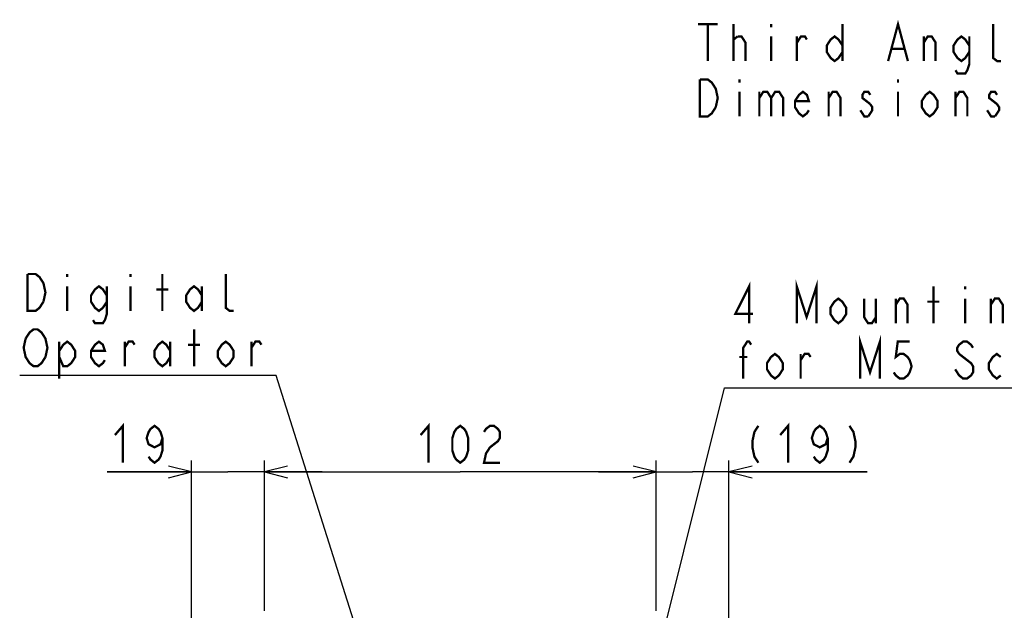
# Model space of a CAD drawing. Extents: x 35 to 410, y 33 to 287.
# Tile 28 of 65: x 36 to 121, y 232 to 284. Entities that reach past the tile are written whole.
import ezdxf

# ---------------------------------------------------------------- set-up
doc = ezdxf.new("R2010")
doc.units = 0
doc.header["$LTSCALE"] = 23.1
doc.layers.get('0').update_dxf_attribs({"linetype": 'CONTINUOUS'})
doc.layers.add('ALL_DIM', color=7, linetype='CONTINUOUS')
doc.layers.add('ALL_NOTE', color=7, linetype='CONTINUOUS')
doc.dimstyles.get("Standard").update_dxf_attribs({"dimtxt": 2.5, "dimasz": 2.5, "dimexe": 1.25, "dimexo": 0.625, "dimtad": 1, "dimcen": 2.5, "dimazin": 3, "dimtfac": 1, "dimtmove": 0, "dimatfit": 3})

# ---------------------------------------------------------------- blocks, each defined once
blk = doc.blocks.new('_OPEN')
at = {"color": 0, "linetype": 'BYBLOCK'}
for p, q in [((0, 0), (-1, 0.25)), ((-1, -0.25), (0, 0)), ((-1, 0), (0, 0))]:
    blk.add_line(p, q, dxfattribs=at)
blk = doc.blocks.new('*D15')
at = {"layer": 'ALL_DIM', "color": 2, "linetype": 'CONTINUOUS'}
for p, q in [((50.875, 230.992), (50.875, 245.292)), ((57.208, 232.242), (57.208, 245.292)), ((50.875, 244.292), (43.537, 244.292)), ((43.537, 244.292), (54.041, 244.292)), ((62.208, 244.292), (54.041, 244.292)), ((57.208, 244.292), (62.208, 244.292))]:
    blk.add_line(p, q, dxfattribs=at)
at = {"layer": 'ALL_DIM', "color": 2, "linetype": 'CONTINUOUS', "xscale": 2, "yscale": 2, "zscale": 2}
blk.add_blockref('_OPEN', (50.875, 244.292), dxfattribs=at)
at = {"layer": 'ALL_DIM', "color": 2, "linetype": 'CONTINUOUS', "xscale": 2, "yscale": 2, "zscale": 2, "rotation": 180}
blk.add_blockref('_OPEN', (57.208, 244.292), dxfattribs=at)
blk = doc.blocks.new('*D16')
at = {"layer": 'ALL_DIM', "color": 2, "linetype": 'CONTINUOUS'}
for p, q in [((57.208, 232.242), (57.208, 245.292)), ((91.208, 232.242), (91.208, 245.292)), ((57.208, 244.292), (74.208, 244.292)), ((91.208, 244.292), (74.208, 244.292))]:
    blk.add_line(p, q, dxfattribs=at)
at = {"layer": 'ALL_DIM', "color": 2, "linetype": 'CONTINUOUS', "xscale": 2, "yscale": 2, "zscale": 2, "rotation": 180}
blk.add_blockref('_OPEN', (57.208, 244.292), dxfattribs=at)
at = {"layer": 'ALL_DIM', "color": 2, "linetype": 'CONTINUOUS', "xscale": 2, "yscale": 2, "zscale": 2}
blk.add_blockref('_OPEN', (91.208, 244.292), dxfattribs=at)
blk = doc.blocks.new('*D36')
at = {"color": 2, "linetype": 'CONTINUOUS'}
for p, q in [((91.208, 232.242), (91.208, 245.292)), ((97.541, 230.992), (97.541, 245.292)), ((91.208, 244.292), (86.208, 244.292)), ((86.208, 244.292), (94.375, 244.292)), ((109.551, 244.292), (94.375, 244.292)), ((97.541, 244.292), (109.551, 244.292))]:
    blk.add_line(p, q, dxfattribs=at)
at = {"color": 2, "linetype": 'CONTINUOUS', "xscale": 2, "yscale": 2, "zscale": 2}
blk.add_blockref('_OPEN', (91.208, 244.292), dxfattribs=at)
at = {"color": 2, "linetype": 'CONTINUOUS', "xscale": 2, "yscale": 2, "zscale": 2, "rotation": 180}
blk.add_blockref('_OPEN', (97.541, 244.292), dxfattribs=at)

msp = doc.modelspace()

# ---------------------------------------------------------------- linework, layer by layer
at = {"color": 2, "linetype": 'CONTINUOUS', "const_width": 0.2}
for points in [[(100.091, 248.292), (99.747, 247.758), (99.575, 246.958), (99.575, 246.425), (99.747, 245.625), (100.091, 245.092)], [(101.983, 247.492), (102.671, 248.292), (102.671, 245.092)], [(106.111, 247.225), (105.939, 246.692), (105.423, 246.425), (104.907, 246.692), (104.735, 247.225), (104.907, 247.758), (105.079, 248.025), (105.423, 248.292), (105.767, 248.025), (105.939, 247.758), (106.111, 247.225), (106.111, 246.158), (105.939, 245.625), (105.767, 245.358), (105.423, 245.092), (105.079, 245.358), (104.907, 245.625)], [(108.003, 248.292), (108.347, 247.758), (108.519, 246.958), (108.519, 246.425), (108.347, 245.625), (108.003, 245.092)]]:
    msp.add_lwpolyline(points, dxfattribs=at)
at = {"layer": 'ALL_DIM', "color": 2, "linetype": 'CONTINUOUS', "const_width": 0.2}
for points in [[(44.225, 247.492), (44.913, 248.292), (44.913, 245.092)], [(48.353, 247.225), (48.181, 246.692), (47.665, 246.425), (47.149, 246.692), (46.977, 247.225), (47.149, 247.758), (47.321, 248.025), (47.665, 248.292), (48.009, 248.025), (48.181, 247.758), (48.353, 247.225), (48.353, 246.158), (48.181, 245.625), (48.009, 245.358), (47.665, 245.092), (47.321, 245.358), (47.149, 245.625)], [(70.768, 247.492), (71.456, 248.292), (71.456, 245.092)], [(74.208, 245.092), (73.864, 245.358), (73.692, 245.625), (73.52, 246.158), (73.52, 247.225), (73.692, 247.758), (73.864, 248.025), (74.208, 248.292), (74.552, 248.025), (74.724, 247.758), (74.896, 247.225), (74.896, 246.158), (74.724, 245.625), (74.552, 245.358), (74.208, 245.092)], [(76.272, 247.758), (76.444, 248.025), (76.788, 248.292), (77.132, 248.292), (77.476, 248.025), (77.648, 247.758), (77.648, 247.225), (77.476, 246.958), (77.132, 246.692), (76.788, 246.425), (76.444, 245.892), (76.272, 245.092), (77.648, 245.092)]]:
    msp.add_lwpolyline(points, dxfattribs=at)
at = {"layer": 'ALL_NOTE', "color": 2, "linetype": 'CONTINUOUS'}
for p, q in [((57.972, 252.659), (35.956, 252.659)), ((58.222, 252.659), (57.972, 252.659)), ((67.603, 222.994), (58.222, 252.659)), ((91.559, 229.172), (97.152, 251.593)), ((97.152, 251.593), (97.402, 251.593)), ((97.402, 251.593), (141.434, 251.593))]:
    msp.add_line(p, q, dxfattribs=at)
at = {"layer": 'ALL_NOTE', "color": 2, "linetype": 'CONTINUOUS', "const_width": 0.2}
for points in [[(94.845, 283.128), (96.565, 283.128)], [(95.705, 283.128), (95.705, 279.928)], [(97.941, 279.928), (97.941, 283.128)], [(101.209, 283.128), (101.209, 282.861)], [(107.401, 283.128), (107.401, 279.928)], [(111.357, 279.928), (112.217, 283.128), (113.077, 279.928)], [(121.161, 279.928), (120.817, 279.928), (120.473, 280.194), (120.473, 283.128)], [(97.941, 281.794), (98.285, 282.061)], [(98.285, 282.061), (98.629, 282.061), (98.973, 281.528), (98.973, 279.928)], [(101.209, 282.061), (101.209, 279.928)], [(103.445, 281.528), (103.789, 282.061), (104.133, 282.061), (104.305, 281.794)], [(103.445, 279.928), (103.445, 282.061)], [(107.401, 280.728), (107.057, 280.194), (106.713, 279.928), (106.369, 280.194), (106.025, 280.728), (106.025, 281.261), (106.369, 281.794), (106.713, 282.061), (107.057, 281.794), (107.401, 281.261)], [(114.453, 281.528), (114.797, 282.061), (115.141, 282.061), (115.485, 281.528), (115.485, 279.928)], [(114.453, 279.928), (114.453, 282.061)], [(118.409, 280.728), (118.065, 280.194), (117.721, 279.928), (117.377, 280.194), (117.033, 280.728), (117.033, 281.261), (117.377, 281.794), (117.721, 282.061), (118.065, 281.794), (118.409, 281.261)], [(118.409, 282.061), (118.409, 279.661), (118.237, 279.128), (118.065, 278.861), (117.377, 278.861), (117.205, 279.128)], [(111.701, 280.994), (112.733, 280.994)], [(96.393, 275.928), (96.049, 275.394), (95.705, 275.128), (95.017, 275.128), (95.017, 278.328)], [(95.017, 278.328), (95.705, 278.328), (96.049, 278.061), (96.221, 277.794), (96.393, 277.528), (96.565, 276.728), (96.393, 275.928)], [(98.457, 278.328), (98.457, 278.061)], [(112.217, 278.328), (112.217, 278.061)], [(98.457, 277.261), (98.457, 275.128)], [(100.177, 276.728), (100.521, 277.261), (100.865, 277.261), (101.209, 276.728), (101.209, 275.128)], [(100.177, 277.261), (100.177, 275.128)], [(101.209, 276.728), (101.553, 277.261), (101.897, 277.261), (102.241, 276.728), (102.241, 275.128)], [(104.477, 275.661), (104.305, 275.394), (103.961, 275.128), (103.617, 275.394), (103.273, 275.928), (103.273, 276.461), (103.617, 276.994), (103.961, 277.261), (104.305, 276.994), (104.477, 276.461), (103.273, 276.461)], [(106.197, 276.728), (106.541, 277.261), (106.885, 277.261), (107.229, 276.728), (107.229, 275.128)], [(106.197, 275.128), (106.197, 277.261)], [(109.809, 276.994), (109.637, 277.261), (109.293, 277.261), (109.121, 276.994), (109.121, 276.728), (109.809, 276.194)], [(112.217, 277.261), (112.217, 275.128)], [(115.657, 275.928), (115.313, 275.394), (114.969, 275.128), (114.625, 275.394), (114.281, 275.928), (114.281, 276.461), (114.625, 276.994), (114.969, 277.261), (115.313, 276.994), (115.657, 276.461), (115.657, 275.928)], [(117.205, 276.728), (117.549, 277.261), (117.893, 277.261), (118.237, 276.728), (118.237, 275.128)], [(117.205, 275.128), (117.205, 277.261)], [(120.817, 276.994), (120.645, 277.261), (120.301, 277.261), (120.129, 276.994), (120.129, 276.728), (120.817, 276.194)], [(109.809, 276.194), (109.981, 275.928), (109.981, 275.661), (109.637, 275.128)], [(120.817, 276.194), (120.989, 275.928), (120.989, 275.661), (120.645, 275.128)], [(109.637, 275.128), (109.293, 275.128), (109.121, 275.394), (108.949, 275.661)], [(120.645, 275.128), (120.301, 275.128), (120.129, 275.394), (119.957, 275.661)], [(38.02, 259.059), (37.676, 258.526), (37.332, 258.259), (36.644, 258.259), (36.644, 261.459)], [(36.644, 261.459), (37.332, 261.459), (37.676, 261.193), (37.848, 260.926), (38.02, 260.659), (38.192, 259.859), (38.02, 259.059)], [(40.084, 261.459), (40.084, 261.193)], [(45.588, 261.459), (45.588, 261.193)], [(48.34, 258.259), (48.34, 261.459)], [(54.532, 258.259), (54.188, 258.259), (53.844, 258.526), (53.844, 261.459)], [(99.294, 257.193), (99.294, 260.393), (98.09, 257.993), (99.638, 257.993)], [(103.422, 257.193), (103.422, 260.393), (104.282, 257.726), (105.142, 260.393), (105.142, 257.193)], [(40.084, 260.393), (40.084, 258.259)], [(43.524, 259.059), (43.18, 258.526), (42.836, 258.259), (42.492, 258.526), (42.148, 259.059), (42.148, 259.593), (42.492, 260.126), (42.836, 260.393), (43.18, 260.126), (43.524, 259.593)], [(43.524, 260.393), (43.524, 257.993), (43.352, 257.459), (43.18, 257.193), (42.492, 257.193), (42.32, 257.459)], [(45.588, 260.393), (45.588, 258.259)], [(47.824, 260.126), (48.856, 260.126)], [(51.78, 259.059), (51.436, 258.526), (51.092, 258.259), (50.748, 258.526), (50.404, 259.059), (50.404, 259.593), (50.748, 260.126), (51.092, 260.393), (51.436, 260.126), (51.78, 259.593)], [(51.78, 260.393), (51.78, 258.259)], [(115.29, 257.193), (115.29, 260.393)], [(118.042, 260.393), (118.042, 260.126)], [(107.722, 257.993), (107.378, 257.46), (107.034, 257.193), (106.69, 257.46), (106.346, 257.993), (106.346, 258.526), (106.69, 259.06), (107.034, 259.326), (107.378, 259.06), (107.722, 258.526), (107.722, 257.993)], [(109.27, 259.326), (109.27, 257.726), (109.614, 257.193), (109.958, 257.193), (110.302, 257.726)], [(110.302, 259.326), (110.302, 257.193)], [(112.022, 258.793), (112.366, 259.326), (112.71, 259.326), (113.054, 258.793), (113.054, 257.193)], [(112.022, 257.193), (112.022, 259.326)], [(114.774, 259.06), (115.806, 259.06)], [(118.042, 259.326), (118.042, 257.193)], [(120.278, 258.793), (120.622, 259.326), (120.966, 259.326), (121.31, 258.793), (121.31, 257.193)], [(120.278, 257.193), (120.278, 259.326)], [(36.472, 255.859), (36.816, 256.393), (37.16, 256.659), (37.504, 256.659), (37.848, 256.393), (38.02, 256.126), (38.192, 255.859), (38.364, 255.059), (38.192, 254.259)], [(51.092, 253.459), (51.092, 256.659)], [(38.192, 254.259), (37.848, 253.726), (37.504, 253.459), (37.16, 253.459), (36.816, 253.726), (36.644, 253.993), (36.472, 254.259), (36.3, 255.059), (36.472, 255.859)], [(39.396, 254.793), (39.74, 255.326), (40.084, 255.593), (40.428, 255.326), (40.772, 254.793), (40.772, 254.259), (40.428, 253.726), (40.084, 253.459), (39.74, 253.459), (39.396, 254.259)], [(39.396, 255.593), (39.396, 252.393)], [(43.352, 253.993), (43.18, 253.726), (42.836, 253.459), (42.492, 253.726), (42.148, 254.259), (42.148, 254.793), (42.492, 255.326), (42.836, 255.593), (43.18, 255.326), (43.352, 254.793), (42.148, 254.793)], [(45.072, 255.059), (45.416, 255.593), (45.76, 255.593), (45.932, 255.326)], [(45.072, 253.459), (45.072, 255.593)], [(49.028, 254.259), (48.684, 253.726), (48.34, 253.459), (47.996, 253.726), (47.652, 254.259), (47.652, 254.793), (47.996, 255.326), (48.34, 255.593), (48.684, 255.326), (49.028, 254.793)], [(49.028, 255.593), (49.028, 253.459)], [(54.532, 254.259), (54.188, 253.726), (53.844, 253.459), (53.5, 253.726), (53.156, 254.259), (53.156, 254.793), (53.5, 255.326), (53.844, 255.593), (54.188, 255.326), (54.532, 254.793), (54.532, 254.259)], [(56.08, 255.059), (56.424, 255.593), (56.768, 255.593), (56.94, 255.326)], [(56.08, 253.459), (56.08, 255.593)], [(98.778, 252.393), (98.778, 255.06), (99.122, 255.593), (99.294, 255.593), (99.466, 255.326)], [(108.926, 252.393), (108.926, 255.593), (109.786, 252.926), (110.646, 255.593), (110.646, 252.393)], [(113.226, 255.593), (112.194, 255.593), (112.022, 254.26), (112.366, 254.526), (112.71, 254.526), (113.054, 254.26), (113.226, 253.993), (113.398, 253.46), (113.226, 252.926), (113.054, 252.66), (112.71, 252.393), (112.366, 252.393), (112.022, 252.66), (111.85, 252.926)], [(118.73, 255.06), (118.558, 255.326), (118.214, 255.593), (117.87, 255.593), (117.526, 255.326), (117.354, 255.06), (117.354, 254.793), (117.526, 254.526)], [(50.576, 255.326), (51.608, 255.326)], [(98.434, 254.26), (99.122, 254.26)], [(102.218, 253.193), (101.874, 252.66), (101.53, 252.393), (101.186, 252.66), (100.842, 253.193), (100.842, 253.726), (101.186, 254.26), (101.53, 254.526), (101.874, 254.26), (102.218, 253.726), (102.218, 253.193)], [(103.766, 253.993), (104.11, 254.526), (104.454, 254.526), (104.626, 254.26)], [(103.766, 252.393), (103.766, 254.526)], [(117.526, 254.526), (118.558, 253.726), (118.73, 253.46), (118.73, 252.926), (118.558, 252.66), (118.214, 252.393), (117.87, 252.393), (117.526, 252.66), (117.354, 252.926), (117.182, 253.193)], [(121.138, 252.66), (120.794, 252.393), (120.45, 252.66), (120.106, 253.193), (120.106, 253.726), (120.45, 254.26), (120.794, 254.526), (121.138, 254.26)]]:
    msp.add_lwpolyline(points, dxfattribs=at)

# ---------------------------------------------------------------- dimensions: what is measured, and where the dimension line sits
at = {"color": 2, "linetype": 'CONTINUOUS'}
dim = msp.add_linear_dim(base=(97.541, 244.292), p1=(91.208, 231.242), p2=(97.541, 229.992), dimstyle='Standard', dxfattribs=at)
dim.commit()
dim.dimension.update_dxf_attribs({"geometry": '*D36', "text_midpoint": (98.543, 244.292), "dimtype": 128})
at = {"layer": 'ALL_DIM', "color": 2, "linetype": 'CONTINUOUS'}
for base, p1, p2, picture, middle in [((57.208, 244.292), (50.875, 229.992), (57.208, 231.242), '*D15', (43.537, 244.292)), ((91.208, 244.292), (57.208, 231.242), (91.208, 231.242), '*D16', (70.08, 244.292))]:
    dim = msp.add_linear_dim(base=base, p1=p1, p2=p2, dimstyle='Standard', dxfattribs=at)
    dim.commit()
    dim.dimension.update_dxf_attribs({"geometry": picture, "text_midpoint": middle, "dimtype": 128})

doc.saveas('drawing.dxf')
